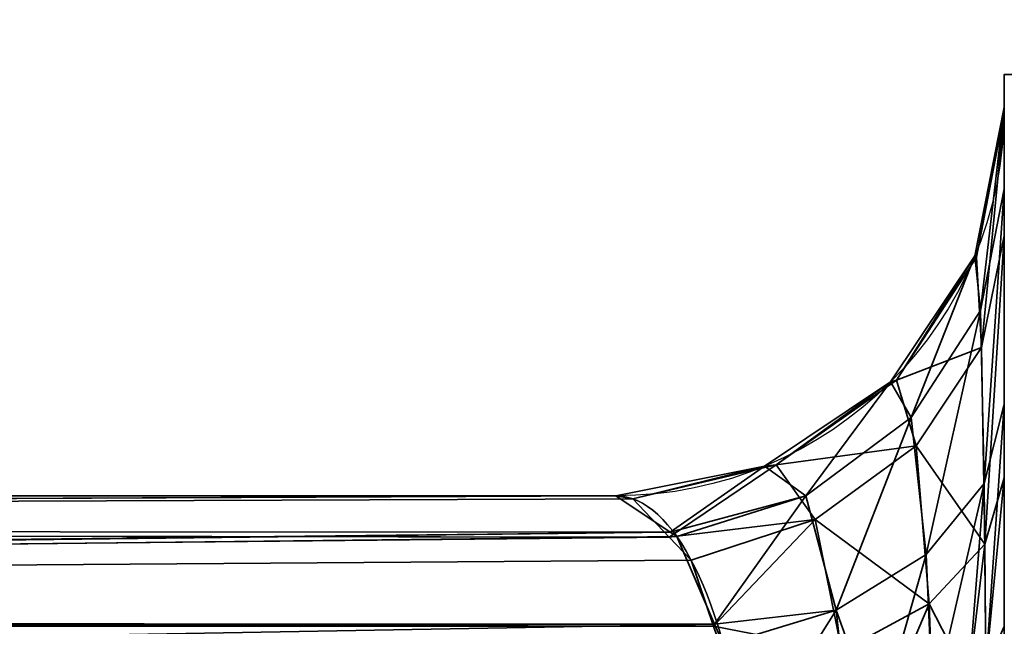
# Model space of a CAD drawing. Header units: millimetres. Extents: x -503 to 6703, y -110 to 193.
# Tile 57 of 256: x -316.97 to -315.2, y -2.59 to -1.5. Entities that reach past the tile are written whole.
import ezdxf

# ---------------------------------------------------------------- set-up
doc = ezdxf.new("R2010")
doc.units = ezdxf.units.MM
doc.layers.add('151', color=7, linetype='Continuous', true_color=0xffffff)

# ---------------------------------------------------------------- blocks, each defined once
blk = doc.blocks.new('UG_SURFACE_001')
at = {"layer": '151', "color": 252, "linetype": 'Continuous', "lineweight": 35}
for points in [[(502.5, -14, 2212.25), (502.5, 174.4, 2212.25), (-502.5, 174.4, 2212.25), (-502.5, -14, 2212.25)], [(-352.5, -14, 2062.2499), (-352.5, 174.4, 2062.2499), (352.5, 174.4, 2062.2499), (352.5, -14, 2062.2499)]]:
    blk.add_3dface(points, dxfattribs=at)
blk = doc.blocks.new('UG_SURFACE_094')
at = {"layer": '151', "color": 252, "linetype": 'Continuous', "lineweight": 35}
for points in [[(-315.2, -1.6, 980), (-315.2, -11.3028, 984.0852), (-315.2, -10.9564, 984.2852)], [(-315.2, -1.6, 980), (-315.2, -8.3028, 992.5852), (-315.2, -7.9564, 992.7852)], [(-315.2, -8.3028, 992.5852), (-315.2, -1.6, 980), (-315.2, -10.6381, 985), (-315.2, -10.7213, 985.3913)], [(-315.2, -10.9564, 984.2852), (-315.2, -10.7213, 984.6088), (-315.2, -1.6, 980)], [(-315.2, -7.9564, 992.7852), (-315.2, -7.7213, 993.1087), (-315.2, -1.6, 980)], [(-315.2, -10.7213, 984.6088), (-315.2, -10.6381, 985), (-315.2, -1.6, 980)], [(-315.2, -7.7213, 993.1087), (-315.2, -7.6381, 993.5), (-315.2, -1.8059, 1005.9564), (-315.2, -1.6, 980)], [(-315.2, -1.6, 1165), (-315.2, -1.6, 980), (-315.2, -1.659, 1006.6233), (-315.2, -1.659, 1163.3767)], [(-315.2, -1.6, 980), (-315.2, -1.8059, 1005.9564), (-315.2, -1.659, 1006.6233)], [(-315.2, -1.6, 1165), (-315.2, -1.8909, 1164.2013), (-315.2, -2.3264, 1164.6513)], [(-315.2, -1.659, 1163.3767), (-315.2, -1.67, 1163.564), (-315.2, -1.6, 1165)], [(-315.2, -11.7005, 984.0434), (-315.2, -11.3028, 984.0852), (-315.2, -1.6, 980), (-315.2, -22.0201, 980)], [(-315.2, -1.67, 1163.564), (-315.2, -1.8909, 1164.2013), (-315.2, -1.6, 1165)], [(-315.2, -2.3264, 1164.6513), (-315.2, -3, 1165), (-315.2, -1.6, 1165)], [(-314.5, -1.6, 1165), (-314.5, -1.6, 980), (-315.2, -1.6, 980), (-315.2, -1.6, 1165)], [(-314.5, -3, 1165), (-314.5, -1.6, 1165), (-315.2, -1.6, 1165), (-315.2, -3, 1165)], [(-315.2, -22.0201, 980), (-315.2, -1.6, 980), (-314.5, -1.6, 980), (-314.5, -22.0201, 980)], [(-315.2432, -2.0254, 1006.0587), (-315.2533, -1.9269, 1006.6233), (-315.2, -1.659, 1006.6233)], [(-315.2, -1.659, 1163.3767), (-315.2, -1.659, 1006.6233), (-315.2533, -1.9269, 1006.6233), (-315.2533, -1.9269, 1163.3767)], [(-315.2, -1.659, 1163.3767), (-315.2533, -1.9269, 1163.3767), (-315.2504, -1.9289, 1163.5333)], [(-315.2504, -1.9289, 1163.5333), (-315.2, -1.67, 1163.564), (-315.2, -1.659, 1163.3767)], [(-315.2, -1.659, 1006.6233), (-315.2, -1.8059, 1005.9564), (-315.2432, -2.0254, 1006.0587)], [(-315.2, -1.67, 1163.564), (-315.2504, -1.9289, 1163.5333), (-315.241, -2.0917, 1164.077)], [(-315.241, -2.0917, 1164.077), (-315.2, -1.8909, 1164.2013), (-315.2, -1.67, 1163.564)], [(-315.2361, -2.3369, 1005.617), (-315.2432, -2.0254, 1006.0587), (-315.2, -1.8059, 1005.9564)], [(-315.2, -1.8059, 1005.9564), (-315.2, -2.1942, 1005.447), (-315.2361, -2.3369, 1005.617)], [(-315.2, -1.8059, 1005.9564), (-315.2, -7.7213, 993.8912), (-315.2, -7.9564, 994.2148)], [(-315.2, -1.8059, 1005.9564), (-315.2, -7.6381, 993.5), (-315.2, -7.7213, 993.8912)], [(-315.2, -2.1942, 1005.447), (-315.2, -1.8059, 1005.9564), (-315.2, -7.9564, 994.2148)], [(-315.2, -1.8909, 1164.2013), (-315.241, -2.0917, 1164.077), (-315.2348, -2.446, 1164.4691)], [(-315.2348, -2.446, 1164.4691), (-315.2, -2.3264, 1164.6513), (-315.2, -1.8909, 1164.2013)], [(-315.3676, -2.2178, 1006.1485), (-315.405, -2.154, 1006.6233), (-315.2533, -1.9269, 1006.6233)], [(-315.2533, -1.9269, 1163.3767), (-315.2533, -1.9269, 1006.6233), (-315.405, -2.154, 1006.6233), (-315.405, -2.154, 1163.3767)], [(-315.2533, -1.9269, 1163.3767), (-315.405, -2.154, 1163.3767), (-315.3943, -2.1506, 1163.5072)], [(-315.3943, -2.1506, 1163.5072), (-315.2504, -1.9289, 1163.5333), (-315.2533, -1.9269, 1163.3767)], [(-315.241, -2.0917, 1164.077), (-315.2504, -1.9289, 1163.5333), (-315.3943, -2.1506, 1163.5072)], [(-315.2533, -1.9269, 1006.6233), (-315.2432, -2.0254, 1006.0587), (-315.3676, -2.2178, 1006.1485)], [(-315.3407, -2.4648, 1005.7695), (-315.3676, -2.2178, 1006.1485), (-315.2432, -2.0254, 1006.0587)], [(-315.2432, -2.0254, 1006.0587), (-315.2361, -2.3369, 1005.617), (-315.3407, -2.4648, 1005.7695)], [(-315.3943, -2.1506, 1163.5072), (-315.3591, -2.2689, 1163.9675), (-315.241, -2.0917, 1164.077)], [(-315.2348, -2.446, 1164.4691), (-315.241, -2.0917, 1164.077), (-315.3591, -2.2689, 1163.9675)], [(-315.5577, -2.3593, 1006.2144), (-315.6321, -2.3057, 1006.6233), (-315.405, -2.154, 1006.6233)], [(-315.405, -2.154, 1163.3767), (-315.405, -2.154, 1006.6233), (-315.6321, -2.3057, 1006.6233), (-315.6321, -2.3057, 1163.3767)], [(-315.405, -2.154, 1163.3767), (-315.6321, -2.3057, 1163.3767), (-315.6109, -2.3031, 1163.4892)], [(-315.3591, -2.2689, 1163.9675), (-315.3943, -2.1506, 1163.5072), (-315.6109, -2.3031, 1163.4892)], [(-315.6109, -2.3031, 1163.4892), (-315.3943, -2.1506, 1163.5072), (-315.405, -2.154, 1163.3767)], [(-315.405, -2.154, 1006.6233), (-315.3676, -2.2178, 1006.1485), (-315.5577, -2.3593, 1006.2144)], [(-315.233, -2.6689, 1005.4111), (-315.2361, -2.3369, 1005.617), (-315.2, -2.1942, 1005.447)], [(-315.2, -2.1942, 1005.447), (-315.2, -2.5942, 1005.2124), (-315.233, -2.6689, 1005.4111)], [(-315.2, -2.5942, 1005.2124), (-315.2, -2.1942, 1005.447), (-315.2, -7.9564, 994.2148), (-315.2, -8.3028, 994.4148)], [(-315.503, -2.5648, 1005.8887), (-315.5577, -2.3593, 1006.2144), (-315.3676, -2.2178, 1006.1485)], [(-315.3676, -2.2178, 1006.1485), (-315.3407, -2.4648, 1005.7695), (-315.503, -2.5648, 1005.8887)], [(-315.6109, -2.3031, 1163.4892), (-315.5406, -2.4018, 1163.8852), (-315.3591, -2.2689, 1163.9675)], [(-315.3357, -2.5536, 1164.305), (-315.3591, -2.2689, 1163.9675), (-315.5406, -2.4018, 1163.8852)], [(-315.3591, -2.2689, 1163.9675), (-315.3357, -2.5536, 1164.305), (-315.2348, -2.446, 1164.4691)], [(-315.8023, -2.4243, 1006.2898), (-315.9, -2.359, 1006.6233), (-315.6321, -2.3057, 1006.6233)], [(-315.6321, -2.3057, 1163.3767), (-315.6321, -2.3057, 1006.6233), (-315.9, -2.359, 1006.6233), (-315.9, -2.359, 1163.3767)], [(-315.6321, -2.3057, 1163.3767), (-315.9, -2.359, 1163.3767), (-315.8692, -2.3645, 1163.482)], [(-315.6109, -2.3031, 1163.4892), (-315.8692, -2.3645, 1163.482), (-315.8038, -2.4333, 1163.705)], [(-315.8692, -2.3645, 1163.482), (-315.6109, -2.3031, 1163.4892), (-315.6321, -2.3057, 1163.3767)], [(-315.5406, -2.4018, 1163.8852), (-315.6109, -2.3031, 1163.4892), (-315.8038, -2.4333, 1163.705)], [(-315.6321, -2.3057, 1006.6233), (-315.5577, -2.3593, 1006.2144), (-315.8023, -2.4243, 1006.2898)], [(-315.3287, -2.7366, 1005.5912), (-315.3407, -2.4648, 1005.7695), (-315.2361, -2.3369, 1005.617)], [(-315.2361, -2.3369, 1005.617), (-315.2648, -2.6914, 1005.471), (-315.3287, -2.7366, 1005.5912)], [(-315.2361, -2.3369, 1005.617), (-315.233, -2.6689, 1005.4111), (-315.2648, -2.6914, 1005.471)], [(-315.2, -2.3264, 1164.6513), (-315.2348, -2.446, 1164.4691), (-315.233, -2.6689, 1164.5888)], [(-315.233, -2.6689, 1164.5888), (-315.2, -2.5942, 1164.7875), (-315.2, -2.3264, 1164.6513)], [(-315.2, -3, 1165), (-315.2, -2.3264, 1164.6513), (-315.2, -2.5942, 1164.7875)], [(-328.9985, -2.4172, 1011.2494), (-328.9934, -2.4142, 1011.2629), (-315.9, -2.359, 1006.6233)], [(-315.9, -2.359, 1006.6233), (-315.8023, -2.4243, 1006.2898), (-328.9985, -2.4172, 1011.2494)], [(-328.9934, -2.4142, 1158.7371), (-315.8692, -2.3645, 1163.482), (-315.9, -2.359, 1163.3767)], [(-315.9, -2.359, 1163.3767), (-328.9001, -2.359, 1158.489), (-328.9934, -2.4142, 1158.7371)], [(-328.9934, -2.4142, 1011.2629), (-328.9001, -2.359, 1011.511), (-315.9, -2.359, 1006.6233)], [(-315.9, -2.359, 1163.3767), (-315.9, -2.359, 1006.6233), (-328.9001, -2.359, 1011.511), (-328.9001, -2.359, 1158.489)], [(-315.5577, -2.3593, 1006.2144), (-315.7901, -2.4324, 1006.2486), (-315.8023, -2.4243, 1006.2898)], [(-315.722, -2.5903, 1006.0159), (-315.7901, -2.4324, 1006.2486), (-315.5577, -2.3593, 1006.2144)], [(-315.5577, -2.3593, 1006.2144), (-315.503, -2.5648, 1005.8887), (-315.722, -2.5903, 1006.0159)], [(-328.9934, -2.4142, 1158.7371), (-315.8038, -2.4333, 1163.705), (-315.8692, -2.3645, 1163.482)], [(-315.8038, -2.4333, 1163.705), (-315.7642, -2.475, 1163.8401), (-315.5406, -2.4018, 1163.8852)], [(-315.5406, -2.4018, 1163.8852), (-315.7642, -2.475, 1163.8401), (-315.7238, -2.5937, 1163.9779)], [(-315.4926, -2.6387, 1164.1753), (-315.5406, -2.4018, 1163.8852), (-315.7238, -2.5937, 1163.9779)], [(-315.5406, -2.4018, 1163.8852), (-315.4926, -2.6387, 1164.1753), (-315.3357, -2.5536, 1164.305)], [(-329.0805, -2.5822, 1011.0313), (-329.0742, -2.5697, 1011.0478), (-315.8023, -2.4243, 1006.2898)], [(-315.8023, -2.4243, 1006.2898), (-315.7901, -2.4324, 1006.2486), (-329.0805, -2.5822, 1011.0313)], [(-315.8038, -2.4333, 1163.705), (-328.9985, -2.4172, 1158.7507), (-329.0742, -2.5697, 1158.9521)], [(-329.0742, -2.5697, 1011.0478), (-328.9985, -2.4172, 1011.2494), (-315.8023, -2.4243, 1006.2898)], [(-328.9934, -2.4142, 1158.7371), (-328.9985, -2.4172, 1158.7507), (-315.8038, -2.4333, 1163.705)], [(-315.7901, -2.4324, 1006.2486), (-315.722, -2.5903, 1006.0159), (-329.0805, -2.5822, 1011.0313)], [(-329.0742, -2.5697, 1158.9521), (-315.7642, -2.475, 1163.8401), (-315.8038, -2.4333, 1163.705)], [(-315.2648, -2.6914, 1164.529), (-315.2348, -2.446, 1164.4691), (-315.3357, -2.5536, 1164.305)], [(-315.2648, -2.6914, 1164.529), (-315.233, -2.6689, 1164.5888), (-315.2348, -2.446, 1164.4691)], [(-315.503, -2.5648, 1005.8887), (-315.3407, -2.4648, 1005.7695), (-315.4286, -2.7728, 1005.6875)], [(-315.3407, -2.4648, 1005.7695), (-315.3287, -2.7366, 1005.5912), (-315.4286, -2.7728, 1005.6875)], [(-329.0742, -2.5697, 1158.9521), (-315.7238, -2.5937, 1163.9779), (-315.7642, -2.475, 1163.8401)], [(-315.4286, -2.7728, 1164.3126), (-315.3357, -2.5536, 1164.305), (-315.4926, -2.6387, 1164.1753)], [(-315.4286, -2.7728, 1164.3126), (-315.3287, -2.7366, 1164.4089), (-315.3357, -2.5536, 1164.305)], [(-315.3357, -2.5536, 1164.305), (-315.3287, -2.7366, 1164.4089), (-315.2648, -2.6914, 1164.529)], [(-329.0742, -2.5697, 1158.9521), (-329.0805, -2.5822, 1158.9688), (-315.7238, -2.5937, 1163.9779)], [(-315.503, -2.5648, 1005.8887), (-315.7063, -2.6266, 1005.9624), (-315.722, -2.5903, 1006.0159)], [(-315.6676, -2.8266, 1005.8305), (-315.7063, -2.6266, 1005.9624), (-315.503, -2.5648, 1005.8887)], [(-315.503, -2.5648, 1005.8887), (-315.4783, -2.7909, 1005.7354), (-315.6676, -2.8266, 1005.8305)], [(-315.4286, -2.7728, 1005.6875), (-315.4783, -2.7909, 1005.7354), (-315.503, -2.5648, 1005.8887)], [(-329.1325, -2.8266, 1010.893), (-329.0842, -2.5995, 1011.0215), (-315.722, -2.5903, 1006.0159)], [(-315.722, -2.5903, 1006.0159), (-315.7063, -2.6266, 1005.9624), (-329.1325, -2.8266, 1010.893)], [(-315.7238, -2.5937, 1163.9779), (-329.0805, -2.5822, 1158.9688), (-329.0842, -2.5995, 1158.9786)], [(-329.0842, -2.5995, 1011.0215), (-329.0805, -2.5822, 1011.0313), (-315.722, -2.5903, 1006.0159)], [(-329.0842, -2.5995, 1158.9786), (-315.6901, -2.6927, 1164.0929), (-315.7238, -2.5937, 1163.9779)], [(-315.7238, -2.5937, 1163.9779), (-315.6901, -2.6927, 1164.0929), (-315.4926, -2.6387, 1164.1753)]]:
    blk.add_3dface(points, dxfattribs=at)
blk = doc.blocks.new('UG_SURFACE_102')
at = {"layer": '151', "color": 252, "linetype": 'Continuous', "lineweight": 35}
for points in [[(-315.2, -1.6, 980), (-315.2, -11.3028, 984.0852), (-315.2, -10.9564, 984.2852)], [(-315.2, -1.6, 980), (-315.2, -8.3028, 992.5852), (-315.2, -7.9564, 992.7852)], [(-315.2, -8.3028, 992.5852), (-315.2, -1.6, 980), (-315.2, -10.6381, 985), (-315.2, -10.7213, 985.3913)], [(-315.2, -10.9564, 984.2852), (-315.2, -10.7213, 984.6088), (-315.2, -1.6, 980)], [(-315.2, -7.9564, 992.7852), (-315.2, -7.7213, 993.1087), (-315.2, -1.6, 980)], [(-315.2, -10.7213, 984.6088), (-315.2, -10.6381, 985), (-315.2, -1.6, 980)], [(-315.2, -7.7213, 993.1087), (-315.2, -7.6381, 993.5), (-315.2, -1.8059, 1005.9564), (-315.2, -1.6, 980)], [(-315.2, -1.6, 1165), (-315.2, -1.6, 980), (-315.2, -1.659, 1006.6233), (-315.2, -1.659, 1163.3767)], [(-315.2, -1.6, 980), (-315.2, -1.8059, 1005.9564), (-315.2, -1.659, 1006.6233)], [(-315.2, -1.6, 1165), (-315.2, -1.8909, 1164.2013), (-315.2, -2.3264, 1164.6513)], [(-315.2, -1.659, 1163.3767), (-315.2, -1.67, 1163.564), (-315.2, -1.6, 1165)], [(-315.2, -11.7005, 984.0434), (-315.2, -11.3028, 984.0852), (-315.2, -1.6, 980), (-315.2, -22.0201, 980)], [(-315.2, -1.67, 1163.564), (-315.2, -1.8909, 1164.2013), (-315.2, -1.6, 1165)], [(-315.2, -2.3264, 1164.6513), (-315.2, -3, 1165), (-315.2, -1.6, 1165)], [(-314.5, -1.6, 1165), (-314.5, -1.6, 980), (-315.2, -1.6, 980), (-315.2, -1.6, 1165)], [(-314.5, -3, 1165), (-314.5, -1.6, 1165), (-315.2, -1.6, 1165), (-315.2, -3, 1165)], [(-315.2, -22.0201, 980), (-315.2, -1.6, 980), (-314.5, -1.6, 980), (-314.5, -22.0201, 980)], [(-315.2432, -2.0254, 1006.0587), (-315.2533, -1.9269, 1006.6233), (-315.2, -1.659, 1006.6233)], [(-315.2, -1.659, 1163.3767), (-315.2, -1.659, 1006.6233), (-315.2533, -1.9269, 1006.6233), (-315.2533, -1.9269, 1163.3767)], [(-315.2, -1.659, 1163.3767), (-315.2533, -1.9269, 1163.3767), (-315.2504, -1.9289, 1163.5333)], [(-315.2504, -1.9289, 1163.5333), (-315.2, -1.67, 1163.564), (-315.2, -1.659, 1163.3767)], [(-315.2, -1.659, 1006.6233), (-315.2, -1.8059, 1005.9564), (-315.2432, -2.0254, 1006.0587)], [(-315.2, -1.67, 1163.564), (-315.2504, -1.9289, 1163.5333), (-315.241, -2.0917, 1164.077)], [(-315.241, -2.0917, 1164.077), (-315.2, -1.8909, 1164.2013), (-315.2, -1.67, 1163.564)], [(-315.2361, -2.3369, 1005.617), (-315.2432, -2.0254, 1006.0587), (-315.2, -1.8059, 1005.9564)], [(-315.2, -1.8059, 1005.9564), (-315.2, -2.1942, 1005.447), (-315.2361, -2.3369, 1005.617)], [(-315.2, -1.8059, 1005.9564), (-315.2, -7.7213, 993.8912), (-315.2, -7.9564, 994.2148)], [(-315.2, -1.8059, 1005.9564), (-315.2, -7.6381, 993.5), (-315.2, -7.7213, 993.8912)], [(-315.2, -2.1942, 1005.447), (-315.2, -1.8059, 1005.9564), (-315.2, -7.9564, 994.2148)], [(-315.2, -1.8909, 1164.2013), (-315.241, -2.0917, 1164.077), (-315.2348, -2.446, 1164.4691)], [(-315.2348, -2.446, 1164.4691), (-315.2, -2.3264, 1164.6513), (-315.2, -1.8909, 1164.2013)], [(-315.3676, -2.2178, 1006.1485), (-315.405, -2.154, 1006.6233), (-315.2533, -1.9269, 1006.6233)], [(-315.2533, -1.9269, 1163.3767), (-315.2533, -1.9269, 1006.6233), (-315.405, -2.154, 1006.6233), (-315.405, -2.154, 1163.3767)], [(-315.2533, -1.9269, 1163.3767), (-315.405, -2.154, 1163.3767), (-315.3943, -2.1506, 1163.5072)], [(-315.3943, -2.1506, 1163.5072), (-315.2504, -1.9289, 1163.5333), (-315.2533, -1.9269, 1163.3767)], [(-315.241, -2.0917, 1164.077), (-315.2504, -1.9289, 1163.5333), (-315.3943, -2.1506, 1163.5072)], [(-315.2533, -1.9269, 1006.6233), (-315.2432, -2.0254, 1006.0587), (-315.3676, -2.2178, 1006.1485)], [(-315.3407, -2.4648, 1005.7695), (-315.3676, -2.2178, 1006.1485), (-315.2432, -2.0254, 1006.0587)], [(-315.2432, -2.0254, 1006.0587), (-315.2361, -2.3369, 1005.617), (-315.3407, -2.4648, 1005.7695)], [(-315.3943, -2.1506, 1163.5072), (-315.3591, -2.2689, 1163.9675), (-315.241, -2.0917, 1164.077)], [(-315.2348, -2.446, 1164.4691), (-315.241, -2.0917, 1164.077), (-315.3591, -2.2689, 1163.9675)], [(-315.5577, -2.3593, 1006.2144), (-315.6321, -2.3057, 1006.6233), (-315.405, -2.154, 1006.6233)], [(-315.405, -2.154, 1163.3767), (-315.405, -2.154, 1006.6233), (-315.6321, -2.3057, 1006.6233), (-315.6321, -2.3057, 1163.3767)], [(-315.405, -2.154, 1163.3767), (-315.6321, -2.3057, 1163.3767), (-315.6109, -2.3031, 1163.4892)], [(-315.3591, -2.2689, 1163.9675), (-315.3943, -2.1506, 1163.5072), (-315.6109, -2.3031, 1163.4892)], [(-315.6109, -2.3031, 1163.4892), (-315.3943, -2.1506, 1163.5072), (-315.405, -2.154, 1163.3767)], [(-315.405, -2.154, 1006.6233), (-315.3676, -2.2178, 1006.1485), (-315.5577, -2.3593, 1006.2144)], [(-315.233, -2.6689, 1005.4111), (-315.2361, -2.3369, 1005.617), (-315.2, -2.1942, 1005.447)], [(-315.2, -2.1942, 1005.447), (-315.2, -2.5942, 1005.2124), (-315.233, -2.6689, 1005.4111)], [(-315.2, -2.5942, 1005.2124), (-315.2, -2.1942, 1005.447), (-315.2, -7.9564, 994.2148), (-315.2, -8.3028, 994.4148)], [(-315.503, -2.5648, 1005.8887), (-315.5577, -2.3593, 1006.2144), (-315.3676, -2.2178, 1006.1485)], [(-315.3676, -2.2178, 1006.1485), (-315.3407, -2.4648, 1005.7695), (-315.503, -2.5648, 1005.8887)], [(-315.6109, -2.3031, 1163.4892), (-315.5406, -2.4018, 1163.8852), (-315.3591, -2.2689, 1163.9675)], [(-315.3357, -2.5536, 1164.305), (-315.3591, -2.2689, 1163.9675), (-315.5406, -2.4018, 1163.8852)], [(-315.3591, -2.2689, 1163.9675), (-315.3357, -2.5536, 1164.305), (-315.2348, -2.446, 1164.4691)], [(-315.8023, -2.4243, 1006.2898), (-315.9, -2.359, 1006.6233), (-315.6321, -2.3057, 1006.6233)], [(-315.6321, -2.3057, 1163.3767), (-315.6321, -2.3057, 1006.6233), (-315.9, -2.359, 1006.6233), (-315.9, -2.359, 1163.3767)], [(-315.6321, -2.3057, 1163.3767), (-315.9, -2.359, 1163.3767), (-315.8692, -2.3645, 1163.482)], [(-315.6109, -2.3031, 1163.4892), (-315.8692, -2.3645, 1163.482), (-315.8038, -2.4333, 1163.705)], [(-315.8692, -2.3645, 1163.482), (-315.6109, -2.3031, 1163.4892), (-315.6321, -2.3057, 1163.3767)], [(-315.5406, -2.4018, 1163.8852), (-315.6109, -2.3031, 1163.4892), (-315.8038, -2.4333, 1163.705)], [(-315.6321, -2.3057, 1006.6233), (-315.5577, -2.3593, 1006.2144), (-315.8023, -2.4243, 1006.2898)], [(-315.3287, -2.7366, 1005.5912), (-315.3407, -2.4648, 1005.7695), (-315.2361, -2.3369, 1005.617)], [(-315.2361, -2.3369, 1005.617), (-315.2648, -2.6914, 1005.471), (-315.3287, -2.7366, 1005.5912)], [(-315.2361, -2.3369, 1005.617), (-315.233, -2.6689, 1005.4111), (-315.2648, -2.6914, 1005.471)], [(-315.2, -2.3264, 1164.6513), (-315.2348, -2.446, 1164.4691), (-315.233, -2.6689, 1164.5888)], [(-315.233, -2.6689, 1164.5888), (-315.2, -2.5942, 1164.7875), (-315.2, -2.3264, 1164.6513)], [(-315.2, -3, 1165), (-315.2, -2.3264, 1164.6513), (-315.2, -2.5942, 1164.7875)], [(-328.9985, -2.4172, 1011.2494), (-328.9934, -2.4142, 1011.2629), (-315.9, -2.359, 1006.6233)], [(-315.9, -2.359, 1006.6233), (-315.8023, -2.4243, 1006.2898), (-328.9985, -2.4172, 1011.2494)], [(-328.9934, -2.4142, 1158.7371), (-315.8692, -2.3645, 1163.482), (-315.9, -2.359, 1163.3767)], [(-315.9, -2.359, 1163.3767), (-328.9001, -2.359, 1158.489), (-328.9934, -2.4142, 1158.7371)], [(-328.9934, -2.4142, 1011.2629), (-328.9001, -2.359, 1011.511), (-315.9, -2.359, 1006.6233)], [(-315.9, -2.359, 1163.3767), (-315.9, -2.359, 1006.6233), (-328.9001, -2.359, 1011.511), (-328.9001, -2.359, 1158.489)], [(-315.5577, -2.3593, 1006.2144), (-315.7901, -2.4324, 1006.2486), (-315.8023, -2.4243, 1006.2898)], [(-315.722, -2.5903, 1006.0159), (-315.7901, -2.4324, 1006.2486), (-315.5577, -2.3593, 1006.2144)], [(-315.5577, -2.3593, 1006.2144), (-315.503, -2.5648, 1005.8887), (-315.722, -2.5903, 1006.0159)], [(-328.9934, -2.4142, 1158.7371), (-315.8038, -2.4333, 1163.705), (-315.8692, -2.3645, 1163.482)], [(-315.8038, -2.4333, 1163.705), (-315.7642, -2.475, 1163.8401), (-315.5406, -2.4018, 1163.8852)], [(-315.5406, -2.4018, 1163.8852), (-315.7642, -2.475, 1163.8401), (-315.7238, -2.5937, 1163.9779)], [(-315.4926, -2.6387, 1164.1753), (-315.5406, -2.4018, 1163.8852), (-315.7238, -2.5937, 1163.9779)], [(-315.5406, -2.4018, 1163.8852), (-315.4926, -2.6387, 1164.1753), (-315.3357, -2.5536, 1164.305)], [(-329.0805, -2.5822, 1011.0313), (-329.0742, -2.5697, 1011.0478), (-315.8023, -2.4243, 1006.2898)], [(-315.8023, -2.4243, 1006.2898), (-315.7901, -2.4324, 1006.2486), (-329.0805, -2.5822, 1011.0313)], [(-315.8038, -2.4333, 1163.705), (-328.9985, -2.4172, 1158.7507), (-329.0742, -2.5697, 1158.9521)], [(-329.0742, -2.5697, 1011.0478), (-328.9985, -2.4172, 1011.2494), (-315.8023, -2.4243, 1006.2898)], [(-328.9934, -2.4142, 1158.7371), (-328.9985, -2.4172, 1158.7507), (-315.8038, -2.4333, 1163.705)], [(-315.7901, -2.4324, 1006.2486), (-315.722, -2.5903, 1006.0159), (-329.0805, -2.5822, 1011.0313)], [(-329.0742, -2.5697, 1158.9521), (-315.7642, -2.475, 1163.8401), (-315.8038, -2.4333, 1163.705)], [(-315.2648, -2.6914, 1164.529), (-315.2348, -2.446, 1164.4691), (-315.3357, -2.5536, 1164.305)], [(-315.2648, -2.6914, 1164.529), (-315.233, -2.6689, 1164.5888), (-315.2348, -2.446, 1164.4691)], [(-315.503, -2.5648, 1005.8887), (-315.3407, -2.4648, 1005.7695), (-315.4286, -2.7728, 1005.6875)], [(-315.3407, -2.4648, 1005.7695), (-315.3287, -2.7366, 1005.5912), (-315.4286, -2.7728, 1005.6875)], [(-329.0742, -2.5697, 1158.9521), (-315.7238, -2.5937, 1163.9779), (-315.7642, -2.475, 1163.8401)], [(-315.4286, -2.7728, 1164.3126), (-315.3357, -2.5536, 1164.305), (-315.4926, -2.6387, 1164.1753)], [(-315.4286, -2.7728, 1164.3126), (-315.3287, -2.7366, 1164.4089), (-315.3357, -2.5536, 1164.305)], [(-315.3357, -2.5536, 1164.305), (-315.3287, -2.7366, 1164.4089), (-315.2648, -2.6914, 1164.529)], [(-329.0742, -2.5697, 1158.9521), (-329.0805, -2.5822, 1158.9688), (-315.7238, -2.5937, 1163.9779)], [(-315.503, -2.5648, 1005.8887), (-315.7063, -2.6266, 1005.9624), (-315.722, -2.5903, 1006.0159)], [(-315.6676, -2.8266, 1005.8305), (-315.7063, -2.6266, 1005.9624), (-315.503, -2.5648, 1005.8887)], [(-315.503, -2.5648, 1005.8887), (-315.4783, -2.7909, 1005.7354), (-315.6676, -2.8266, 1005.8305)], [(-315.4286, -2.7728, 1005.6875), (-315.4783, -2.7909, 1005.7354), (-315.503, -2.5648, 1005.8887)], [(-329.1325, -2.8266, 1010.893), (-329.0842, -2.5995, 1011.0215), (-315.722, -2.5903, 1006.0159)], [(-315.722, -2.5903, 1006.0159), (-315.7063, -2.6266, 1005.9624), (-329.1325, -2.8266, 1010.893)], [(-315.7238, -2.5937, 1163.9779), (-329.0805, -2.5822, 1158.9688), (-329.0842, -2.5995, 1158.9786)], [(-329.0842, -2.5995, 1011.0215), (-329.0805, -2.5822, 1011.0313), (-315.722, -2.5903, 1006.0159)], [(-329.0842, -2.5995, 1158.9786), (-315.6901, -2.6927, 1164.0929), (-315.7238, -2.5937, 1163.9779)], [(-315.7238, -2.5937, 1163.9779), (-315.6901, -2.6927, 1164.0929), (-315.4926, -2.6387, 1164.1753)]]:
    blk.add_3dface(points, dxfattribs=at)

msp = doc.modelspace()

# ---------------------------------------------------------------- linework, layer by layer
at = {"layer": '151', "color": 252, "linetype": 'Continuous', "lineweight": -3, "true_color": 0x939598}
for p, q in [((-328.9001, -2.359, 1158.489), (-315.9, -2.359, 1163.3767)), ((-328.9001, -2.359, 1011.511), (-315.9, -2.359, 1006.6233)), ((-328.9001, -2.359, 1158.489), (-315.9, -2.359, 1163.3767)), ((-328.9001, -2.359, 1011.511), (-315.9, -2.359, 1006.6233)), ((-315.9, -2.359, 1163.3767), (-315.9, -2.359, 1006.6233)), ((-315.9, -2.359, 1163.3767), (-315.9, -2.359, 1006.6233))]:
    msp.add_line(p, q, dxfattribs=at)
at = {"layer": '151', "color": 252, "linetype": 'Continuous', "lineweight": -3, "true_color": 0x939598, "extrusion": (0, 0, -1)}
for centre in [(315.9, -1.659, -1006.6233), (315.9, -1.659, -1163.3767), (315.9, -1.659, -1006.6233), (315.9, -1.659, -1163.3767)]:
    msp.add_arc(centre, 0.7, 180, 270, dxfattribs=at)
at = {"layer": '151', "color": 252, "linetype": 'Continuous', "lineweight": -3, "true_color": 0x939598, "extrusion": (4.32051e-16, 0.72035, -0.69361)}
msp.add_ellipse((-315.9, -1.659, 1164.4359), major_axis=(0, 1.4, 1.454), ratio=0.69361, start_param=1.570796, end_param=2.803205, dxfattribs=at)
msp.add_ellipse((-315.9, -1.659, 1164.4359), major_axis=(0, 1.4, 1.454), ratio=0.69361, start_param=1.570796, end_param=2.803205, dxfattribs=at)
at = {"layer": '151', "color": 252, "linetype": 'Continuous', "lineweight": -3, "true_color": 0x939598, "extrusion": (-2.37351e-16, -0.395731, 0.918367)}
msp.add_ellipse((-315.9, -1.659, 1164.4359), major_axis=(0, 1.8537, 0.7988), ratio=0.69361, start_param=3.47998, end_param=4.712389, dxfattribs=at)
msp.add_ellipse((-315.9, -1.659, 1164.4359), major_axis=(0, 1.8537, 0.7988), ratio=0.69361, start_param=3.47998, end_param=4.712389, dxfattribs=at)
at = {"layer": '151', "color": 252, "linetype": 'Continuous', "lineweight": -3, "true_color": 0x939598, "extrusion": (4.32051e-16, 0.72035, 0.69361)}
msp.add_ellipse((-315.9, -1.659, 1005.5641), major_axis=(0, 1.4, -1.454), ratio=0.69361, start_param=3.47998, end_param=4.712389, dxfattribs=at)
msp.add_ellipse((-315.9, -1.659, 1005.5641), major_axis=(0, 1.4, -1.454), ratio=0.69361, start_param=3.47998, end_param=4.712389, dxfattribs=at)
at = {"layer": '151', "color": 252, "linetype": 'Continuous', "lineweight": -3, "true_color": 0x939598, "extrusion": (-2.37351e-16, -0.395731, -0.918367)}
msp.add_ellipse((-315.9, -1.659, 1005.5641), major_axis=(0, 1.8537, -0.7988), ratio=0.69361, start_param=1.570796, end_param=2.803205, dxfattribs=at)
msp.add_ellipse((-315.9, -1.659, 1005.5641), major_axis=(0, 1.8537, -0.7988), ratio=0.69361, start_param=1.570796, end_param=2.803205, dxfattribs=at)
at = {"layer": '151', "color": 252, "linetype": 'Continuous', "lineweight": -3, "true_color": 0x939598, "extrusion": (-0.959627, 1.10913e-15, -0.281275)}
msp.add_ellipse((-315.9, -3.059, 1006.6233), major_axis=(0.2463, 0, -0.8405), ratio=0.799251, start_param=4.712389, end_param=5.944798, dxfattribs=at)
msp.add_ellipse((-315.9, -3.059, 1006.6233), major_axis=(0.2463, 0, -0.8405), ratio=0.799251, start_param=4.712389, end_param=5.944798, dxfattribs=at)
at = {"layer": '151', "color": 252, "linetype": 'Continuous', "lineweight": -3, "true_color": 0x939598, "extrusion": (-0.959627, 9.55028e-16, 0.281275)}
msp.add_ellipse((-315.9, -3.059, 1163.3767), major_axis=(0.2463, 0, 0.8405), ratio=0.799251, start_param=0.338388, end_param=1.570796, dxfattribs=at)
msp.add_ellipse((-315.9, -3.059, 1163.3767), major_axis=(0.2463, 0, 0.8405), ratio=0.799251, start_param=0.338388, end_param=1.570796, dxfattribs=at)

# ---------------------------------------------------------------- block references
at = {"layer": '151', "color": 252, "linetype": 'Continuous', "lineweight": -3, "true_color": 0x939598}
for name in ['UG_SURFACE_001', 'UG_SURFACE_094', 'UG_SURFACE_102']:
    msp.add_blockref(name, (0, 0), dxfattribs=at)

doc.saveas('drawing.dxf')
